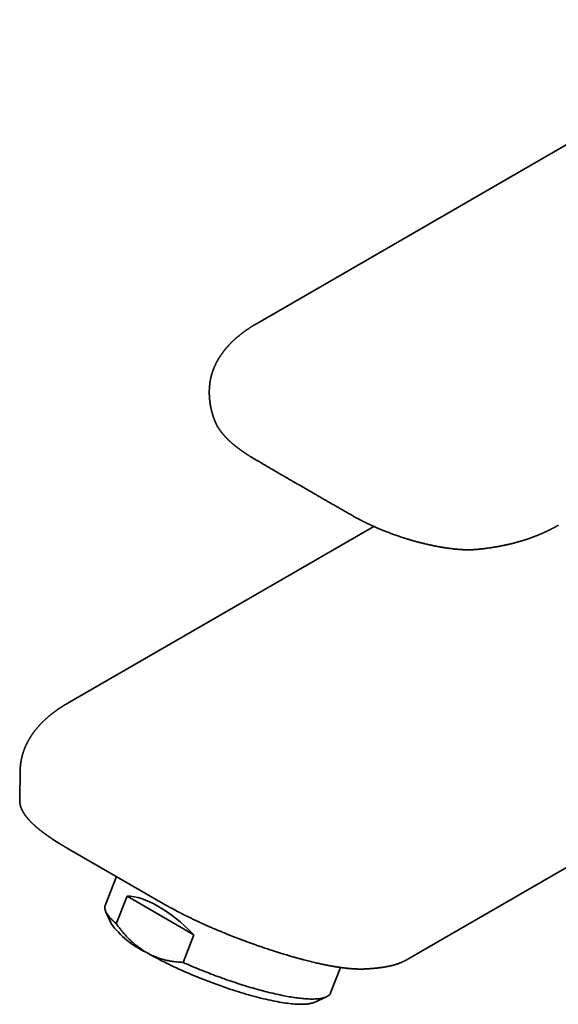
# Model space of a CAD drawing. Header units: millimetres. Extents: x 8 to 580, y 12 to 376.
# Tile 9 of 20: x 435 to 488, y 94 to 192. Entities that reach past the tile are written whole.
import ezdxf

# ---------------------------------------------------------------- set-up
doc = ezdxf.new("R2010")
doc.units = ezdxf.units.MM

msp = doc.modelspace()

# ---------------------------------------------------------------- linework, layer by layer
at = {"color": 7, "linetype": 'Continuous', "lineweight": 35}
for p, q in [((453.34, 155.342), (453.339, 155.319)), ((453.938, 151.934), (453.938, 151.933)), ((457.816, 148.303), (457.841, 148.288)), ((467.501, 142.712), (467.526, 142.697)), ((469.577, 141.664), (439.281, 124.174)), ((474.624, 139.947), (474.642, 139.943)), ((474.642, 139.944), (474.643, 139.944)), ((479.51, 139.372), (479.524, 139.373)), ((434.64, 117.602), (434.589, 114.65)), ((434.64, 117.593), (434.64, 117.602)), ((434.589, 114.65), (434.589, 114.65)), ((472.701, 98.806), (494.551, 111.42)), ((439.224, 109.931), (448.817, 104.393)), ((444.143, 107.091), (443.036, 104.239)), ((444.139, 102.425), (445.2, 105.158)), ((445.2, 105.158), (451.803, 101.346)), ((443.086, 103.663), (443.614, 102.454)), ((451.803, 101.346), (450.742, 98.613)), ((472.699, 98.806), (472.701, 98.807)), ((465.318, 95.594), (466.294, 98.111)), ((463.687, 94.666), (464.893, 95.203))]:
    msp.add_line(p, q, dxfattribs=at)
at = {"color": 7, "linetype": 'Continuous', "lineweight": 35, "flags": 128}
for points in [[(509.987, 191.696), (484.388, 176.919), (457.977, 161.672)], [(444.139, 102.425), (444.045, 102.507), (443.955, 102.588), (443.869, 102.668), (443.786, 102.747), (443.708, 102.825), (443.634, 102.902), (443.563, 102.977), (443.497, 103.052), (443.435, 103.125), (443.377, 103.197), (443.322, 103.268), (443.272, 103.338), (443.227, 103.406), (443.185, 103.473), (443.147, 103.539), (443.114, 103.603), (443.085, 103.666), (443.06, 103.727), (443.039, 103.787), (443.023, 103.846), (443.011, 103.903), (443.003, 103.958), (442.999, 104.012), (442.999, 104.064), (443.004, 104.115), (443.013, 104.165), (443.026, 104.212), (443.036, 104.239)], [(463.687, 94.666), (463.669, 94.658), (463.587, 94.626), (463.499, 94.597), (463.404, 94.571), (463.302, 94.548), (463.194, 94.529), (463.08, 94.512), (462.959, 94.498), (462.832, 94.488), (462.699, 94.48), (462.559, 94.476), (462.414, 94.475), (462.263, 94.476), (462.106, 94.481), (461.943, 94.489), (461.775, 94.501), (461.601, 94.515), (461.422, 94.532), (461.238, 94.553), (461.049, 94.576), (460.855, 94.602), (460.656, 94.632), (460.452, 94.664), (460.244, 94.7), (460.031, 94.738), (459.814, 94.779), (459.593, 94.824), (459.368, 94.871), (459.139, 94.921), (458.907, 94.973), (458.671, 95.029), (458.432, 95.087), (458.189, 95.148), (457.944, 95.212), (457.696, 95.278), (457.445, 95.346), (457.191, 95.418), (456.936, 95.491), (456.678, 95.567), (456.418, 95.646), (456.157, 95.726), (455.893, 95.809), (455.629, 95.895), (455.363, 95.982), (455.096, 96.071), (454.829, 96.163), (454.56, 96.256), (454.291, 96.351), (454.022, 96.448), (453.753, 96.547), (453.483, 96.647), (453.214, 96.749), (452.946, 96.853), (452.678, 96.958), (452.41, 97.065), (452.144, 97.172), (451.879, 97.282), (451.615, 97.392), (451.353, 97.503), (451.092, 97.616), (450.833, 97.729), (450.577, 97.843), (450.322, 97.958), (450.07, 98.074), (449.82, 98.19), (449.574, 98.307), (449.33, 98.425), (449.089, 98.543), (448.852, 98.661), (448.617, 98.779), (448.387, 98.898), (448.16, 99.016), (447.937, 99.135), (447.718, 99.253), (447.504, 99.372), (447.293, 99.49), (447.087, 99.607)], [(465.318, 95.594), (465.31, 95.574), (465.288, 95.53), (465.262, 95.487), (465.232, 95.446), (465.198, 95.407), (465.159, 95.37), (465.116, 95.334), (465.07, 95.3), (465.019, 95.267), (464.963, 95.237), (464.904, 95.208), (464.841, 95.181), (464.774, 95.156), (464.702, 95.132), (464.627, 95.111), (464.548, 95.091), (464.464, 95.073), (464.377, 95.057), (464.286, 95.042), (464.191, 95.03), (464.093, 95.019), (463.99, 95.011), (463.884, 95.004), (463.774, 94.999), (463.661, 94.996), (463.544, 94.995), (463.423, 94.995), (463.299, 94.998), (463.171, 95.002), (463.04, 95.008), (462.906, 95.016), (462.768, 95.026), (462.627, 95.038), (462.483, 95.052), (462.335, 95.067), (462.185, 95.085), (462.031, 95.104), (461.875, 95.125), (461.715, 95.148), (461.553, 95.173), (461.388, 95.199), (461.22, 95.227), (461.05, 95.257), (460.877, 95.289), (460.701, 95.323), (460.523, 95.358), (460.342, 95.395), (460.159, 95.434), (459.974, 95.474), (459.787, 95.516), (459.597, 95.56), (459.406, 95.606), (459.212, 95.653), (459.017, 95.702), (458.82, 95.752), (458.62, 95.804), (458.42, 95.857), (458.217, 95.912), (458.013, 95.969), (457.808, 96.027), (457.601, 96.086), (457.393, 96.147), (457.184, 96.21), (456.974, 96.274), (456.762, 96.339), (456.55, 96.405), (456.337, 96.473), (456.122, 96.542), (455.908, 96.613), (455.692, 96.685), (455.476, 96.757), (455.259, 96.832), (455.042, 96.907), (454.825, 96.983), (454.607, 97.061), (454.39, 97.14), (454.172, 97.219), (453.954, 97.3), (453.736, 97.382), (453.519, 97.465), (453.301, 97.548), (453.084, 97.633), (452.868, 97.718), (452.651, 97.804), (452.436, 97.891), (452.221, 97.979), (452.007, 98.068), (451.794, 98.157), (451.581, 98.247), (451.37, 98.337), (451.16, 98.429), (450.95, 98.52), (450.742, 98.613)]]:
    msp.add_lwpolyline(points, dxfattribs=at)
at = {"color": 7, "linetype": 'Continuous', "lineweight": 35}
msp.add_arc((450.861, 107.753), 8.977, 216.17331, 245.14327, dxfattribs=at)
msp.add_ellipse((451.348, 92.626), major_axis=(-7.551, 12.158), ratio=0.402569, start_param=5.236948, end_param=6.039814, dxfattribs=at)
for points, knots in [([(457.977, 161.672), (457.959, 161.662), (457.926, 161.643), (457.882, 161.616), (457.845, 161.595), (457.816, 161.578), (457.795, 161.565), (457.779, 161.555), (457.763, 161.546), (457.746, 161.536), (457.724, 161.523), (457.695, 161.505), (457.661, 161.484), (457.624, 161.462), (457.589, 161.44), (457.551, 161.416), (457.513, 161.392), (457.474, 161.367), (457.436, 161.343), (457.397, 161.319), (457.357, 161.293), (457.302, 161.257), (457.231, 161.21), (457.144, 161.152), (457.071, 161.102), (457.013, 161.062), (456.973, 161.034), (456.937, 161.008), (456.904, 160.985), (456.87, 160.96), (456.833, 160.934), (456.792, 160.905), (456.751, 160.874), (456.711, 160.845), (456.673, 160.817), (456.632, 160.786), (456.588, 160.753), (456.541, 160.716), (456.495, 160.681), (456.44, 160.639), (456.375, 160.587), (456.299, 160.526), (456.222, 160.462), (456.156, 160.408), (456.102, 160.362), (456.06, 160.326), (456.017, 160.289), (455.975, 160.252), (455.936, 160.217), (455.902, 160.187), (455.873, 160.161), (455.845, 160.135), (455.814, 160.107), (455.78, 160.076), (455.746, 160.044), (455.713, 160.013), (455.682, 159.984), (455.654, 159.958), (455.63, 159.934), (455.607, 159.912), (455.585, 159.891), (455.56, 159.866), (455.532, 159.839), (455.502, 159.808), (455.466, 159.773), (455.426, 159.732), (455.383, 159.688), (455.342, 159.645), (455.305, 159.606), (455.272, 159.571), (455.242, 159.538), (455.212, 159.505), (455.184, 159.474), (455.158, 159.446), (455.133, 159.419), (455.107, 159.389), (455.076, 159.353), (455.042, 159.314), (455.001, 159.266), (454.956, 159.213), (454.91, 159.157), (454.875, 159.115), (454.848, 159.082), (454.827, 159.055), (454.801, 159.023), (454.772, 158.985), (454.738, 158.942), (454.715, 158.911), (454.703, 158.895)], [0, 0, 0, 0, 0.013098, 0.024221, 0.033366, 0.040534, 0.045724, 0.049187, 0.052885, 0.05714, 0.061954, 0.0698, 0.078786, 0.088428, 0.097474, 0.105859, 0.117113, 0.126917, 0.136458, 0.146485, 0.156998, 0.167801, 0.189892, 0.21283, 0.237028, 0.24872, 0.259581, 0.269449, 0.278323, 0.287069, 0.297439, 0.308937, 0.320628, 0.331762, 0.342339, 0.352958, 0.366187, 0.3801, 0.393413, 0.40571, 0.4274, 0.450296, 0.472981, 0.496569, 0.509343, 0.522327, 0.535433, 0.548661, 0.561394, 0.572135, 0.581053, 0.589058, 0.598891, 0.610306, 0.621408, 0.632275, 0.642359, 0.651602, 0.659656, 0.666764, 0.673749, 0.681982, 0.691486, 0.70196, 0.712644, 0.727616, 0.742907, 0.757615, 0.771099, 0.781784, 0.792582, 0.803571, 0.814088, 0.823304, 0.831299, 0.841306, 0.85273, 0.865597, 0.879925, 0.899225, 0.916998, 0.933504, 0.940265, 0.948728, 0.958933, 0.970879, 0.984568, 1, 1, 1, 1]), ([(454.703, 158.895), (454.693, 158.882), (454.675, 158.858), (454.65, 158.825), (454.628, 158.795), (454.607, 158.766), (454.587, 158.738), (454.557, 158.696), (454.518, 158.641), (454.479, 158.584), (454.449, 158.54), (454.427, 158.507), (454.406, 158.475), (454.383, 158.44), (454.36, 158.404), (454.337, 158.368), (454.318, 158.338), (454.303, 158.314), (454.291, 158.295), (454.28, 158.277), (454.269, 158.259), (454.257, 158.239), (454.244, 158.218), (454.23, 158.193), (454.213, 158.166), (454.194, 158.133), (454.173, 158.096), (454.151, 158.058), (454.13, 158.021), (454.112, 157.987), (454.095, 157.957), (454.081, 157.93), (454.061, 157.893), (454.033, 157.841), (453.997, 157.771), (453.96, 157.696), (453.924, 157.621), (453.893, 157.553), (453.867, 157.498), (453.847, 157.453), (453.83, 157.413), (453.812, 157.37), (453.793, 157.325), (453.775, 157.282), (453.759, 157.242), (453.745, 157.205), (453.732, 157.171), (453.72, 157.142), (453.71, 157.113), (453.699, 157.085), (453.687, 157.053), (453.675, 157.018), (453.662, 156.982), (453.65, 156.945), (453.638, 156.91), (453.626, 156.875), (453.615, 156.842), (453.603, 156.803), (453.589, 156.757), (453.573, 156.703), (453.557, 156.648), (453.541, 156.592), (453.528, 156.544), (453.518, 156.504), (453.509, 156.47), (453.501, 156.438), (453.493, 156.406), (453.485, 156.373), (453.477, 156.338), (453.469, 156.301), (453.461, 156.264), (453.454, 156.229), (453.447, 156.195), (453.439, 156.159), (453.432, 156.123), (453.424, 156.077), (453.415, 156.023), (453.404, 155.959), (453.393, 155.89), (453.384, 155.822), (453.375, 155.756), (453.367, 155.69), (453.361, 155.631), (453.356, 155.58), (453.353, 155.54), (453.35, 155.501), (453.346, 155.459), (453.344, 155.424), (453.342, 155.392), (453.341, 155.365), (453.339, 155.341), (453.339, 155.325), (453.338, 155.319)], [0, 0, 0, 0, 0.011722, 0.021978, 0.030772, 0.03913, 0.047789, 0.056719, 0.077251, 0.097736, 0.107898, 0.117379, 0.126716, 0.137065, 0.148329, 0.158956, 0.168515, 0.175007, 0.180392, 0.185315, 0.190708, 0.196578, 0.202808, 0.209666, 0.217794, 0.227256, 0.238287, 0.250088, 0.260755, 0.270353, 0.279022, 0.28679, 0.293964, 0.311319, 0.331179, 0.354267, 0.374951, 0.39492, 0.412159, 0.421763, 0.43277, 0.445465, 0.458193, 0.470314, 0.481496, 0.491781, 0.500804, 0.509611, 0.516612, 0.524283, 0.533162, 0.543136, 0.553109, 0.562795, 0.573232, 0.582361, 0.591302, 0.600514, 0.614191, 0.628908, 0.644415, 0.659711, 0.673979, 0.683486, 0.692462, 0.701085, 0.709716, 0.718332, 0.727528, 0.73799, 0.748089, 0.757444, 0.766217, 0.775757, 0.786087, 0.795555, 0.811937, 0.828988, 0.847385, 0.866628, 0.883524, 0.900031, 0.91917, 0.930091, 0.940607, 0.950794, 0.960891, 0.971919, 0.979573, 0.98715, 0.994634, 1, 1, 1, 1]), ([(453.335, 155.259), (453.335, 155.253), (453.334, 155.24), (453.333, 155.22), (453.332, 155.195), (453.331, 155.169), (453.33, 155.143), (453.33, 155.118), (453.329, 155.092), (453.328, 155.064), (453.328, 155.036), (453.327, 155.009), (453.327, 154.984), (453.327, 154.961), (453.327, 154.939), (453.327, 154.917), (453.326, 154.889), (453.327, 154.857), (453.327, 154.824), (453.327, 154.795), (453.328, 154.77), (453.328, 154.748), (453.329, 154.725), (453.329, 154.7), (453.33, 154.67), (453.331, 154.64), (453.332, 154.612), (453.333, 154.589), (453.334, 154.567), (453.335, 154.541), (453.337, 154.507), (453.339, 154.464), (453.342, 154.42), (453.345, 154.382), (453.347, 154.351), (453.349, 154.328), (453.35, 154.306), (453.352, 154.285), (453.354, 154.261), (453.357, 154.232), (453.36, 154.201), (453.363, 154.171), (453.365, 154.144), (453.368, 154.121), (453.37, 154.1), (453.372, 154.079), (453.375, 154.055), (453.378, 154.026), (453.382, 153.995), (453.386, 153.967), (453.389, 153.943), (453.392, 153.921), (453.395, 153.895), (453.399, 153.865), (453.404, 153.832), (453.409, 153.8), (453.413, 153.77), (453.417, 153.745), (453.421, 153.718), (453.426, 153.688), (453.432, 153.656), (453.437, 153.627), (453.442, 153.599), (453.447, 153.572), (453.452, 153.54), (453.459, 153.505), (453.466, 153.467), (453.474, 153.429), (453.481, 153.393), (453.488, 153.36), (453.494, 153.332), (453.501, 153.299), (453.511, 153.255), (453.522, 153.206), (453.534, 153.156), (453.546, 153.106), (453.559, 153.057), (453.571, 153.01), (453.58, 152.974), (453.589, 152.942), (453.598, 152.908), (453.608, 152.872), (453.619, 152.835), (453.628, 152.802), (453.637, 152.773), (453.644, 152.75), (453.649, 152.732), (453.654, 152.715), (453.66, 152.695), (453.667, 152.673), (453.675, 152.649), (453.681, 152.627), (453.687, 152.609), (453.692, 152.594), (453.698, 152.577), (453.704, 152.557), (453.712, 152.533), (453.72, 152.509), (453.727, 152.487), (453.734, 152.467), (453.741, 152.448), (453.748, 152.427), (453.756, 152.404), (453.766, 152.376), (453.777, 152.344), (453.789, 152.313), (453.8, 152.282), (453.811, 152.253), (453.821, 152.226), (453.827, 152.209), (453.829, 152.204)], [0, 0, 0, 0, 0.005875, 0.012748, 0.019915, 0.029567, 0.03785, 0.045185, 0.05384, 0.062929, 0.072121, 0.080751, 0.088816, 0.096237, 0.102983, 0.109638, 0.117993, 0.129671, 0.140722, 0.149832, 0.157351, 0.164347, 0.171127, 0.179585, 0.189176, 0.199719, 0.208699, 0.215934, 0.222286, 0.229541, 0.241065, 0.25511, 0.270522, 0.283658, 0.292219, 0.299726, 0.306623, 0.31291, 0.319838, 0.329308, 0.34061, 0.35051, 0.35897, 0.366327, 0.373319, 0.379259, 0.386886, 0.396494, 0.407387, 0.416586, 0.423751, 0.430383, 0.437982, 0.448696, 0.459617, 0.470534, 0.480153, 0.487957, 0.49583, 0.505782, 0.517233, 0.527065, 0.534816, 0.543782, 0.553966, 0.565881, 0.578205, 0.591245, 0.603129, 0.613791, 0.623087, 0.631006, 0.646429, 0.666006, 0.680014, 0.696074, 0.714786, 0.729307, 0.741928, 0.750717, 0.761908, 0.775141, 0.787416, 0.798521, 0.808066, 0.816606, 0.821286, 0.82665, 0.83322, 0.840998, 0.849567, 0.856891, 0.8629, 0.867681, 0.87283, 0.879989, 0.888438, 0.897335, 0.904813, 0.910807, 0.916993, 0.923714, 0.931265, 0.940914, 0.95188, 0.964175, 0.972579, 0.982734, 0.994673, 1, 1, 1, 1]), ([(453.339, 155.342), (453.339, 155.329), (453.337, 155.301), (453.336, 155.272), (453.335, 155.256)], [0, 0, 0, 0, 0.451734, 1, 1, 1, 1]), ([(453.829, 152.204), (453.83, 152.202), (453.835, 152.189), (453.844, 152.165), (453.855, 152.136), (453.865, 152.112), (453.872, 152.093), (453.879, 152.077), (453.885, 152.062), (453.89, 152.048), (453.896, 152.033), (453.904, 152.014), (453.914, 151.99), (453.925, 151.965), (453.932, 151.946), (453.937, 151.937), (453.938, 151.934)], [0, 0, 0, 0, 0.014894, 0.148951, 0.259042, 0.345181, 0.413418, 0.468726, 0.522142, 0.57374, 0.627971, 0.687479, 0.791546, 0.889858, 0.968674, 1, 1, 1, 1]), ([(453.938, 151.933), (453.939, 151.932), (453.942, 151.924), (453.948, 151.909), (453.957, 151.888), (453.967, 151.867), (453.976, 151.846), (453.986, 151.825), (453.994, 151.808), (454.001, 151.792), (454.011, 151.773), (454.023, 151.748), (454.038, 151.718), (454.053, 151.688), (454.068, 151.66), (454.082, 151.633), (454.097, 151.606), (454.111, 151.58), (454.125, 151.555), (454.138, 151.531), (454.152, 151.508), (454.164, 151.487), (454.176, 151.466), (454.19, 151.444), (454.204, 151.421), (454.218, 151.398), (454.232, 151.375), (454.247, 151.352), (454.26, 151.331), (454.273, 151.312), (454.282, 151.297), (454.292, 151.284), (454.302, 151.269), (454.314, 151.25), (454.328, 151.229), (454.343, 151.207), (454.358, 151.187), (454.369, 151.17), (454.38, 151.155), (454.39, 151.142), (454.402, 151.125), (454.416, 151.105), (454.433, 151.082), (454.452, 151.057), (454.464, 151.04), (454.47, 151.032)], [0, 0, 0, 0, 0.0027965, 0.0255905, 0.0476058, 0.069747, 0.0942649, 0.1169075, 0.1354883, 0.1509004, 0.1679288, 0.1984975, 0.2326942, 0.265162, 0.2956621, 0.325236, 0.3541616, 0.3848125, 0.4103826, 0.4375409, 0.4631186, 0.4863897, 0.5078507, 0.5321521, 0.5604367, 0.5853942, 0.6109823, 0.6363716, 0.6613285, 0.6826259, 0.6992362, 0.7118914, 0.7289489, 0.7499835, 0.7749641, 0.8003439, 0.8236697, 0.8449429, 0.8581375, 0.8732645, 0.8922735, 0.9151624, 0.9419284, 0.9725687, 1, 1, 1, 1]), ([(454.47, 151.032), (454.474, 151.028), (454.483, 151.015), (454.499, 150.994), (454.517, 150.971), (454.532, 150.952), (454.545, 150.936), (454.557, 150.92), (454.57, 150.904), (454.587, 150.883), (454.61, 150.855), (454.639, 150.82), (454.667, 150.785), (454.694, 150.754), (454.718, 150.726), (454.74, 150.701), (454.761, 150.677), (454.78, 150.656), (454.799, 150.635), (454.817, 150.614), (454.838, 150.591), (454.859, 150.568), (454.883, 150.542), (454.907, 150.516), (454.928, 150.494), (454.946, 150.475), (454.96, 150.46), (454.974, 150.446), (454.991, 150.428), (455.012, 150.406), (455.038, 150.379), (455.066, 150.351), (455.095, 150.322), (455.126, 150.292), (455.158, 150.26), (455.191, 150.227), (455.226, 150.194), (455.26, 150.162), (455.293, 150.131), (455.322, 150.103), (455.348, 150.079), (455.372, 150.057), (455.398, 150.034), (455.426, 150.008), (455.461, 149.977), (455.502, 149.94), (455.547, 149.901), (455.592, 149.861), (455.637, 149.823), (455.679, 149.787), (455.718, 149.755), (455.751, 149.727), (455.78, 149.703), (455.81, 149.679), (455.843, 149.651), (455.88, 149.621), (455.919, 149.59), (455.959, 149.558), (456.002, 149.524), (456.049, 149.487), (456.099, 149.448), (456.145, 149.413), (456.186, 149.382), (456.224, 149.354), (456.263, 149.324), (456.306, 149.292), (456.355, 149.256), (456.407, 149.218), (456.461, 149.179), (456.517, 149.139), (456.568, 149.103), (456.615, 149.07), (456.657, 149.041), (456.698, 149.012), (456.738, 148.985), (456.774, 148.96), (456.805, 148.939), (456.829, 148.922), (456.849, 148.909), (456.866, 148.897), (456.884, 148.885), (456.905, 148.871), (456.929, 148.856), (456.956, 148.837), (456.99, 148.815), (457.03, 148.789), (457.077, 148.758), (457.13, 148.724), (457.191, 148.685), (457.258, 148.642), (457.333, 148.595), (457.414, 148.544), (457.504, 148.489), (457.601, 148.431), (457.705, 148.368), (457.778, 148.325), (457.816, 148.303)], [0, 0, 0, 0, 0.004434, 0.013585, 0.021371, 0.027791, 0.033219, 0.038612, 0.044017, 0.049435, 0.060964, 0.073285, 0.086468, 0.096695, 0.106267, 0.115174, 0.123419, 0.131005, 0.137953, 0.145735, 0.153058, 0.161453, 0.170919, 0.180287, 0.188303, 0.194861, 0.200116, 0.204599, 0.209775, 0.21852, 0.228236, 0.238265, 0.248607, 0.259247, 0.270722, 0.282362, 0.294168, 0.306133, 0.317428, 0.327466, 0.335779, 0.3432, 0.351387, 0.360676, 0.371067, 0.385548, 0.399968, 0.414169, 0.428153, 0.441553, 0.453406, 0.463661, 0.471387, 0.480209, 0.49021, 0.501389, 0.513154, 0.52468, 0.535962, 0.551076, 0.565517, 0.578536, 0.590069, 0.599696, 0.610472, 0.622513, 0.635818, 0.650313, 0.665127, 0.680006, 0.694949, 0.705857, 0.7168, 0.727777, 0.738419, 0.747707, 0.755582, 0.762045, 0.76673, 0.77069, 0.775254, 0.780504, 0.786442, 0.793066, 0.801573, 0.811634, 0.823292, 0.836548, 0.8514, 0.867849, 0.885892, 0.905531, 0.926762, 0.949585, 0.973998, 1, 1, 1, 1]), ([(457.841, 148.288), (458.372, 147.979), (459.443, 147.354), (461.049, 146.42), (462.126, 145.797), (462.66, 145.489)], [0, 0, 0, 0, 0.331315, 0.668651, 1, 1, 1, 1]), ([(462.66, 145.489), (463.193, 145.181), (464.269, 144.561), (465.883, 143.636), (466.965, 143.018), (467.501, 142.712)], [0, 0, 0, 0, 0.33135, 0.668686, 1, 1, 1, 1]), ([(467.526, 142.697), (467.569, 142.673), (467.653, 142.625), (467.778, 142.556), (467.897, 142.491), (468.009, 142.43), (468.116, 142.374), (468.215, 142.322), (468.305, 142.275), (468.388, 142.232), (468.464, 142.193), (468.535, 142.158), (468.602, 142.124), (468.664, 142.093), (468.721, 142.065), (468.769, 142.041), (468.809, 142.022), (468.838, 142.008), (468.858, 141.998), (468.87, 141.992), (468.878, 141.988), (468.885, 141.985), (468.891, 141.982), (468.899, 141.978), (468.915, 141.97), (468.941, 141.958), (468.976, 141.941), (469.015, 141.923), (469.057, 141.903), (469.103, 141.881), (469.153, 141.858), (469.213, 141.829), (469.286, 141.796), (469.372, 141.756), (469.465, 141.714), (469.57, 141.666), (469.688, 141.614), (469.82, 141.556), (469.96, 141.495), (470.11, 141.432), (470.267, 141.366), (470.433, 141.297), (470.607, 141.227), (470.791, 141.154), (470.976, 141.082), (471.163, 141.011), (471.351, 140.941), (471.547, 140.87), (471.751, 140.797), (471.963, 140.723), (472.183, 140.648), (472.4, 140.576), (472.544, 140.53), (472.611, 140.508)], [0, 0, 0, 0, 0.029654, 0.05774, 0.084256, 0.109205, 0.132585, 0.154397, 0.173528, 0.191265, 0.207611, 0.222565, 0.236128, 0.249851, 0.261779, 0.271911, 0.280248, 0.28679, 0.289967, 0.292443, 0.294218, 0.295293, 0.296317, 0.297975, 0.300286, 0.306485, 0.31381, 0.321834, 0.330557, 0.339978, 0.350098, 0.360916, 0.376932, 0.394268, 0.412924, 0.4329, 0.457256, 0.483172, 0.510639, 0.539657, 0.570225, 0.601756, 0.634782, 0.669303, 0.705318, 0.738737, 0.773348, 0.809151, 0.846146, 0.88433, 0.923703, 0.964262, 1, 1, 1, 1]), ([(479.51, 139.372), (479.557, 139.376), (479.651, 139.383), (479.79, 139.395), (479.923, 139.408), (480.047, 139.42), (480.155, 139.431), (480.249, 139.441), (480.331, 139.45), (480.411, 139.459), (480.492, 139.469), (480.575, 139.479), (480.7, 139.495), (480.87, 139.517), (481.064, 139.544), (481.245, 139.572), (481.376, 139.592), (481.476, 139.608), (481.541, 139.619), (481.604, 139.63), (481.66, 139.639), (481.71, 139.648), (481.753, 139.656), (481.788, 139.662), (481.815, 139.667), (481.833, 139.67), (481.844, 139.672), (481.854, 139.674), (481.865, 139.676), (481.882, 139.679), (481.908, 139.684), (481.945, 139.69), (481.991, 139.699), (482.043, 139.709), (482.15, 139.73), (482.27, 139.753), (482.4, 139.78), (482.49, 139.799), (482.578, 139.818), (482.676, 139.839), (482.786, 139.864), (482.909, 139.892), (483.039, 139.923), (483.175, 139.956), (483.294, 139.986), (483.396, 140.012), (483.474, 140.032), (483.546, 140.051), (483.609, 140.068), (483.664, 140.083), (483.71, 140.096), (483.744, 140.105), (483.767, 140.111), (483.783, 140.116), (483.799, 140.12), (483.822, 140.127), (483.853, 140.136), (483.891, 140.146), (483.932, 140.158), (483.975, 140.171), (484.041, 140.19), (484.133, 140.217), (484.25, 140.252), (484.363, 140.287), (484.468, 140.32), (484.566, 140.352), (484.666, 140.384), (484.766, 140.418), (484.851, 140.446), (484.916, 140.469), (484.959, 140.484), (484.996, 140.497), (485.023, 140.506), (485.042, 140.513), (485.055, 140.517), (485.065, 140.521), (485.077, 140.525), (485.093, 140.531), (485.116, 140.539), (485.147, 140.55), (485.182, 140.563), (485.221, 140.577), (485.259, 140.591), (485.31, 140.61), (485.373, 140.634), (485.437, 140.658), (485.485, 140.676), (485.519, 140.689), (485.549, 140.7), (485.576, 140.711), (485.605, 140.722), (485.643, 140.737), (485.692, 140.757), (485.751, 140.78), (485.811, 140.804), (485.871, 140.829), (485.929, 140.853), (485.985, 140.876), (486.042, 140.9), (486.104, 140.926), (486.172, 140.955), (486.244, 140.986), (486.31, 141.015), (486.366, 141.04), (486.412, 141.061), (486.454, 141.08), (486.49, 141.096), (486.524, 141.112), (486.558, 141.127), (486.591, 141.143), (486.624, 141.158), (486.654, 141.172), (486.685, 141.187), (486.719, 141.203), (486.753, 141.219), (486.789, 141.236), (486.822, 141.252), (486.85, 141.266), (486.873, 141.277), (486.89, 141.285), (486.905, 141.293), (486.919, 141.3), (486.935, 141.307), (486.955, 141.317), (486.978, 141.329), (487.006, 141.343), (487.039, 141.359), (487.073, 141.376), (487.109, 141.394), (487.145, 141.413), (487.18, 141.431), (487.212, 141.447), (487.237, 141.46), (487.257, 141.471), (487.276, 141.481), (487.297, 141.492), (487.324, 141.506), (487.358, 141.524), (487.397, 141.545), (487.438, 141.567), (487.478, 141.588), (487.515, 141.608), (487.541, 141.623), (487.559, 141.633), (487.574, 141.641), (487.593, 141.651), (487.617, 141.665), (487.647, 141.681), (487.682, 141.701), (487.723, 141.724), (487.768, 141.75), (487.801, 141.769), (487.818, 141.778)], [0, 0, 0, 0, 0.015242, 0.030998, 0.045666, 0.059247, 0.07174, 0.081321, 0.090165, 0.098904, 0.107854, 0.117015, 0.126387, 0.149311, 0.173409, 0.191302, 0.209792, 0.217219, 0.224739, 0.231896, 0.238267, 0.243852, 0.24865, 0.252662, 0.255888, 0.257513, 0.258827, 0.25983, 0.260803, 0.262429, 0.265484, 0.269643, 0.274908, 0.281115, 0.287386, 0.311381, 0.321762, 0.33194, 0.341926, 0.352192, 0.365555, 0.379716, 0.394674, 0.410432, 0.42699, 0.436439, 0.445888, 0.454358, 0.461744, 0.468318, 0.473702, 0.477894, 0.480293, 0.481997, 0.483514, 0.48614, 0.48994, 0.494626, 0.499547, 0.504636, 0.509892, 0.523082, 0.53722, 0.551983, 0.563549, 0.575368, 0.587441, 0.599768, 0.612263, 0.618442, 0.623789, 0.628304, 0.631986, 0.633875, 0.635434, 0.636664, 0.637857, 0.639781, 0.642665, 0.646417, 0.651036, 0.655946, 0.660677, 0.665228, 0.675244, 0.684258, 0.689057, 0.693334, 0.697087, 0.700318, 0.703722, 0.707905, 0.714929, 0.722418, 0.730076, 0.737892, 0.745435, 0.752501, 0.759101, 0.767754, 0.776301, 0.785665, 0.795772, 0.801809, 0.808002, 0.813617, 0.818361, 0.82243, 0.8269, 0.831933, 0.835703, 0.839694, 0.843904, 0.848333, 0.852982, 0.85785, 0.862483, 0.866361, 0.869344, 0.871643, 0.873363, 0.875234, 0.877395, 0.879847, 0.88311, 0.886868, 0.891288, 0.896373, 0.90092, 0.905893, 0.911114, 0.915521, 0.918936, 0.921402, 0.923922, 0.926774, 0.929957, 0.935207, 0.940704, 0.946445, 0.952345, 0.957483, 0.961609, 0.963378, 0.965223, 0.967853, 0.971289, 0.97553, 0.98048, 0.986208, 0.992714, 1, 1, 1, 1]), ([(472.611, 140.508), (472.659, 140.493), (472.755, 140.462), (472.896, 140.418), (473.033, 140.377), (473.16, 140.339), (473.277, 140.304), (473.384, 140.273), (473.481, 140.245), (473.569, 140.221), (473.644, 140.2), (473.713, 140.181), (473.779, 140.163), (473.851, 140.143), (473.929, 140.122), (474.014, 140.1), (474.112, 140.074), (474.223, 140.046), (474.349, 140.014), (474.483, 139.981), (474.576, 139.959), (474.624, 139.947)], [0, 0, 0, 0, 0.072256, 0.145645, 0.214172, 0.277842, 0.336649, 0.389669, 0.437994, 0.481627, 0.52057, 0.550725, 0.583194, 0.618824, 0.657617, 0.699572, 0.74469, 0.801924, 0.863553, 0.929578, 1, 1, 1, 1]), ([(474.642, 139.943), (474.709, 139.928), (474.839, 139.897), (475.031, 139.854), (475.215, 139.814), (475.39, 139.777), (475.557, 139.743), (475.713, 139.713), (475.857, 139.685), (475.991, 139.661), (476.117, 139.638), (476.236, 139.618), (476.351, 139.599), (476.462, 139.58), (476.569, 139.564), (476.666, 139.549), (476.752, 139.536), (476.827, 139.525), (476.889, 139.516), (476.941, 139.509), (476.985, 139.503), (477.022, 139.498), (477.052, 139.494), (477.076, 139.491), (477.093, 139.489), (477.108, 139.487), (477.122, 139.485), (477.141, 139.483), (477.169, 139.479), (477.209, 139.474), (477.259, 139.468), (477.32, 139.461), (477.387, 139.453), (477.458, 139.445), (477.554, 139.434), (477.675, 139.422), (477.82, 139.408), (477.963, 139.396), (478.103, 139.386), (478.239, 139.376), (478.345, 139.37), (478.423, 139.366), (478.475, 139.364), (478.527, 139.362), (478.576, 139.36), (478.623, 139.358), (478.665, 139.357), (478.699, 139.356), (478.724, 139.356), (478.742, 139.355), (478.758, 139.355), (478.778, 139.355), (478.805, 139.354), (478.838, 139.354), (478.877, 139.353), (478.92, 139.353), (478.965, 139.353), (479.021, 139.353), (479.083, 139.354), (479.152, 139.355), (479.213, 139.357), (479.271, 139.359), (479.331, 139.361), (479.397, 139.364), (479.463, 139.368), (479.505, 139.372), (479.524, 139.373)], [0, 0, 0, 0, 0.039891, 0.078096, 0.11461, 0.149429, 0.182553, 0.21398, 0.242054, 0.268618, 0.29367, 0.31721, 0.339237, 0.362429, 0.383663, 0.402938, 0.420251, 0.435601, 0.447459, 0.457802, 0.466628, 0.473994, 0.480279, 0.484509, 0.488115, 0.491096, 0.493496, 0.496602, 0.502453, 0.510424, 0.520515, 0.532729, 0.54685, 0.561252, 0.575601, 0.605332, 0.634842, 0.664135, 0.693209, 0.721478, 0.748536, 0.759738, 0.770718, 0.781477, 0.792014, 0.802291, 0.811311, 0.818629, 0.824244, 0.827174, 0.830169, 0.834518, 0.840233, 0.847315, 0.855605, 0.865223, 0.87534, 0.885025, 0.901523, 0.916581, 0.930192, 0.942582, 0.954864, 0.971012, 0.986917, 1, 1, 1, 1]), ([(439.281, 124.174), (439.251, 124.157), (439.194, 124.124), (439.113, 124.076), (439.038, 124.031), (438.97, 123.99), (438.909, 123.952), (438.856, 123.919), (438.808, 123.889), (438.773, 123.866), (438.747, 123.85), (438.729, 123.838), (438.713, 123.828), (438.698, 123.818), (438.682, 123.808), (438.664, 123.796), (438.642, 123.782), (438.617, 123.765), (438.588, 123.746), (438.558, 123.727), (438.528, 123.706), (438.499, 123.687), (438.463, 123.663), (438.421, 123.635), (438.375, 123.603), (438.333, 123.574), (438.299, 123.55), (438.274, 123.532), (438.255, 123.519), (438.237, 123.506), (438.221, 123.495), (438.202, 123.481), (438.177, 123.463), (438.145, 123.44), (438.108, 123.414), (438.063, 123.381), (438.013, 123.344), (437.966, 123.308), (437.929, 123.28), (437.902, 123.26), (437.88, 123.243), (437.86, 123.227), (437.837, 123.209), (437.806, 123.186), (437.769, 123.157), (437.727, 123.123), (437.68, 123.086), (437.63, 123.045), (437.579, 123.003), (437.529, 122.962), (437.476, 122.917), (437.418, 122.869), (437.356, 122.815), (437.296, 122.762), (437.235, 122.708), (437.172, 122.652), (437.12, 122.603), (437.078, 122.564), (437.048, 122.536), (437.018, 122.508), (436.99, 122.481), (436.964, 122.456), (436.941, 122.434), (436.921, 122.414), (436.899, 122.393), (436.872, 122.366), (436.839, 122.333), (436.8, 122.294), (436.76, 122.254), (436.721, 122.213), (436.679, 122.17), (436.635, 122.123), (436.588, 122.073), (436.543, 122.024), (436.503, 121.98), (436.466, 121.939), (436.43, 121.898), (436.394, 121.856), (436.358, 121.815), (436.326, 121.777), (436.296, 121.741), (436.267, 121.707), (436.237, 121.671), (436.21, 121.637), (436.186, 121.607), (436.165, 121.582), (436.145, 121.556), (436.124, 121.529), (436.101, 121.5), (436.077, 121.469), (436.049, 121.432), (436.019, 121.393), (435.99, 121.354), (435.965, 121.32), (435.943, 121.29), (435.925, 121.264), (435.909, 121.242), (435.896, 121.224), (435.884, 121.207), (435.872, 121.19), (435.858, 121.171), (435.842, 121.148), (435.824, 121.122), (435.804, 121.093), (435.784, 121.063), (435.764, 121.032), (435.743, 121.001), (435.723, 120.97), (435.702, 120.939), (435.683, 120.908), (435.661, 120.874), (435.637, 120.835), (435.61, 120.793), (435.584, 120.751), (435.56, 120.71), (435.538, 120.672), (435.518, 120.639), (435.5, 120.607), (435.481, 120.574), (435.461, 120.539), (435.44, 120.5), (435.416, 120.457), (435.391, 120.411), (435.369, 120.369), (435.351, 120.334), (435.338, 120.308), (435.326, 120.286), (435.316, 120.266), (435.307, 120.247), (435.297, 120.228), (435.287, 120.208), (435.275, 120.182), (435.259, 120.149), (435.239, 120.108), (435.218, 120.064), (435.198, 120.02), (435.18, 119.98), (435.165, 119.946), (435.151, 119.913), (435.137, 119.88), (435.121, 119.844), (435.106, 119.806), (435.09, 119.769), (435.073, 119.726), (435.053, 119.675), (435.031, 119.617), (435.01, 119.561), (434.991, 119.507), (434.972, 119.453), (434.957, 119.409), (434.945, 119.374), (434.937, 119.349), (434.928, 119.322), (434.919, 119.294), (434.91, 119.265), (434.901, 119.235), (434.893, 119.208), (434.886, 119.184), (434.88, 119.164), (434.874, 119.143), (434.867, 119.121), (434.86, 119.096), (434.853, 119.07), (434.844, 119.037), (434.834, 119), (434.823, 118.957), (434.812, 118.914), (434.802, 118.872), (434.792, 118.83), (434.782, 118.785), (434.772, 118.739), (434.761, 118.69), (434.753, 118.647), (434.745, 118.609), (434.739, 118.578), (434.734, 118.551), (434.73, 118.526), (434.725, 118.499), (434.72, 118.468), (434.714, 118.432), (434.709, 118.399), (434.705, 118.372), (434.701, 118.351), (434.699, 118.333), (434.697, 118.319), (434.694, 118.302), (434.692, 118.281), (434.688, 118.253), (434.684, 118.221), (434.68, 118.189), (434.676, 118.156), (434.672, 118.121), (434.668, 118.082), (434.665, 118.047), (434.662, 118.014), (434.659, 117.986), (434.657, 117.956), (434.655, 117.925), (434.652, 117.894), (434.651, 117.867), (434.649, 117.842), (434.648, 117.817), (434.646, 117.791), (434.645, 117.764), (434.644, 117.738), (434.643, 117.712), (434.642, 117.684), (434.641, 117.647), (434.64, 117.616), (434.64, 117.596), (434.64, 117.593)], [0, 0, 0, 0, 0.010527, 0.020333, 0.029407, 0.037677, 0.045129, 0.051763, 0.057586, 0.06273, 0.065078, 0.067267, 0.069296, 0.071166, 0.072937, 0.075184, 0.078047, 0.081213, 0.084897, 0.08886, 0.0927, 0.096411, 0.099992, 0.10647, 0.112477, 0.117998, 0.122907, 0.125664, 0.128165, 0.130413, 0.132405, 0.134544, 0.138005, 0.14234, 0.147469, 0.152622, 0.160377, 0.167714, 0.172, 0.175613, 0.178554, 0.181061, 0.183943, 0.188387, 0.193591, 0.199497, 0.206234, 0.213341, 0.220816, 0.228151, 0.2348, 0.244137, 0.253266, 0.262265, 0.27127, 0.280771, 0.29074, 0.295497, 0.300211, 0.304881, 0.309452, 0.313574, 0.317125, 0.320228, 0.323542, 0.327291, 0.333382, 0.339809, 0.346336, 0.352886, 0.359318, 0.367313, 0.375419, 0.383268, 0.390487, 0.396286, 0.402682, 0.409536, 0.415954, 0.421873, 0.427285, 0.432325, 0.437803, 0.444045, 0.4478, 0.451637, 0.455557, 0.45956, 0.463871, 0.468704, 0.473835, 0.480434, 0.486288, 0.491395, 0.495792, 0.499807, 0.502749, 0.505503, 0.508068, 0.510448, 0.513046, 0.516467, 0.520467, 0.524726, 0.529148, 0.533723, 0.53812, 0.542888, 0.547305, 0.551752, 0.55632, 0.562235, 0.568616, 0.574809, 0.580677, 0.586029, 0.590835, 0.5951, 0.599679, 0.604627, 0.610147, 0.616262, 0.622858, 0.629688, 0.633956, 0.637611, 0.640656, 0.643316, 0.645993, 0.648694, 0.651419, 0.654228, 0.659465, 0.665255, 0.671393, 0.677769, 0.683368, 0.687997, 0.692014, 0.696722, 0.701756, 0.706942, 0.712171, 0.716992, 0.724678, 0.732846, 0.740508, 0.747619, 0.754837, 0.762396, 0.765538, 0.768889, 0.772451, 0.776218, 0.780176, 0.784302, 0.78804, 0.791159, 0.793766, 0.796317, 0.799272, 0.802632, 0.806341, 0.809928, 0.815756, 0.821161, 0.826984, 0.832745, 0.838005, 0.843674, 0.850235, 0.856306, 0.862961, 0.867311, 0.871451, 0.87504, 0.878078, 0.881306, 0.885452, 0.890424, 0.895385, 0.898395, 0.901175, 0.903515, 0.905412, 0.906983, 0.90999, 0.913703, 0.918075, 0.922373, 0.926338, 0.931103, 0.936061, 0.941301, 0.945095, 0.948633, 0.952426, 0.95669, 0.960895, 0.96431, 0.967313, 0.970622, 0.97414, 0.977587, 0.98095, 0.984242, 0.987879, 0.99207, 0.998676, 1, 1, 1, 1]), ([(434.589, 114.65), (434.589, 114.65), (434.589, 114.642), (434.589, 114.625), (434.589, 114.599), (434.589, 114.574), (434.59, 114.551), (434.591, 114.531), (434.592, 114.512), (434.593, 114.493), (434.595, 114.472), (434.596, 114.451), (434.599, 114.427), (434.601, 114.4), (434.605, 114.372), (434.609, 114.341), (434.615, 114.307), (434.621, 114.27), (434.628, 114.233), (434.636, 114.194), (434.645, 114.157), (434.652, 114.126), (434.659, 114.102), (434.665, 114.079), (434.671, 114.057), (434.678, 114.035), (434.687, 114.003), (434.7, 113.963), (434.717, 113.915), (434.734, 113.87), (434.751, 113.826), (434.77, 113.78), (434.79, 113.734), (434.81, 113.689), (434.831, 113.646), (434.852, 113.603), (434.875, 113.558), (434.895, 113.521), (434.911, 113.493), (434.921, 113.474), (434.931, 113.457), (434.941, 113.441), (434.949, 113.426), (434.958, 113.412), (434.967, 113.396), (434.978, 113.379), (434.987, 113.363), (434.996, 113.349), (435.006, 113.334), (435.016, 113.317), (435.028, 113.299), (435.04, 113.28), (435.052, 113.262), (435.063, 113.245), (435.074, 113.229), (435.084, 113.214), (435.095, 113.199), (435.105, 113.184), (435.114, 113.171), (435.123, 113.159), (435.132, 113.146), (435.142, 113.132), (435.153, 113.116), (435.165, 113.101), (435.175, 113.087), (435.184, 113.074), (435.193, 113.062), (435.203, 113.049), (435.214, 113.034), (435.225, 113.019), (435.236, 113.006), (435.245, 112.994), (435.254, 112.983), (435.264, 112.97), (435.275, 112.956), (435.288, 112.939), (435.301, 112.923), (435.314, 112.907), (435.328, 112.89), (435.344, 112.871), (435.362, 112.849), (435.379, 112.829), (435.396, 112.81), (435.414, 112.789), (435.434, 112.765), (435.455, 112.741), (435.476, 112.717), (435.496, 112.695), (435.515, 112.674), (435.535, 112.652), (435.556, 112.63), (435.578, 112.606), (435.6, 112.582), (435.622, 112.559), (435.642, 112.538), (435.663, 112.517), (435.683, 112.496), (435.703, 112.475), (435.724, 112.454), (435.746, 112.432), (435.772, 112.406), (435.801, 112.378), (435.831, 112.348), (435.862, 112.319), (435.893, 112.289), (435.926, 112.257), (435.965, 112.221), (436.009, 112.18), (436.057, 112.137), (436.104, 112.094), (436.146, 112.057), (436.182, 112.026), (436.21, 112.001), (436.235, 111.98), (436.259, 111.959), (436.283, 111.938), (436.31, 111.915), (436.339, 111.89), (436.371, 111.864), (436.404, 111.836), (436.437, 111.809), (436.48, 111.774), (436.531, 111.732), (436.591, 111.684), (436.647, 111.639), (436.702, 111.596), (436.757, 111.553), (436.808, 111.515), (436.853, 111.48), (436.891, 111.451), (436.93, 111.422), (436.969, 111.393), (437.009, 111.363), (437.052, 111.331), (437.098, 111.298), (437.146, 111.262), (437.197, 111.225), (437.25, 111.188), (437.303, 111.15), (437.355, 111.114), (437.395, 111.085), (437.424, 111.065), (437.441, 111.053), (437.455, 111.044), (437.464, 111.037), (437.472, 111.032), (437.481, 111.026), (437.494, 111.017), (437.512, 111.004), (437.535, 110.988), (437.562, 110.97), (437.594, 110.948), (437.63, 110.924), (437.669, 110.897), (437.708, 110.871), (437.748, 110.845), (437.808, 110.804), (437.89, 110.75), (437.993, 110.683), (438.094, 110.617), (438.196, 110.552), (438.3, 110.487), (438.407, 110.42), (438.493, 110.367), (438.555, 110.329), (438.59, 110.307), (438.62, 110.289), (438.643, 110.275), (438.66, 110.265), (438.671, 110.258), (438.68, 110.253), (438.688, 110.248), (438.698, 110.241), (438.713, 110.233), (438.732, 110.221), (438.757, 110.206), (438.787, 110.188), (438.822, 110.167), (438.866, 110.141), (438.92, 110.109), (438.984, 110.071), (439.057, 110.028), (439.137, 109.981), (439.194, 109.948), (439.224, 109.931)], [0, 0, 0, 0, 0.000068, 0.004478, 0.009419, 0.014187, 0.018552, 0.022187, 0.025349, 0.029174, 0.032909, 0.0369, 0.041297, 0.046401, 0.05183, 0.057299, 0.064464, 0.071355, 0.078365, 0.085943, 0.094327, 0.099623, 0.10436, 0.108864, 0.1132, 0.117549, 0.121959, 0.132217, 0.142077, 0.151125, 0.159962, 0.169422, 0.17955, 0.1891, 0.198192, 0.206981, 0.216513, 0.227139, 0.23114, 0.235196, 0.23913, 0.242639, 0.245719, 0.248672, 0.252176, 0.256285, 0.259618, 0.262585, 0.265922, 0.269631, 0.273643, 0.277942, 0.282119, 0.28566, 0.28926, 0.292513, 0.296124, 0.299535, 0.302472, 0.304936, 0.307603, 0.310803, 0.314533, 0.318199, 0.321332, 0.323937, 0.326463, 0.329462, 0.332933, 0.336457, 0.339508, 0.342085, 0.344487, 0.347342, 0.350671, 0.354278, 0.358362, 0.361638, 0.364926, 0.369831, 0.374973, 0.379502, 0.383614, 0.388313, 0.393667, 0.399407, 0.40482, 0.40985, 0.414463, 0.419198, 0.424488, 0.429834, 0.435571, 0.440581, 0.445328, 0.450042, 0.454723, 0.459335, 0.463993, 0.468945, 0.47432, 0.481533, 0.488174, 0.494635, 0.5011, 0.508129, 0.515791, 0.525522, 0.535238, 0.544784, 0.554159, 0.560047, 0.565391, 0.570192, 0.574471, 0.578981, 0.584105, 0.589498, 0.595435, 0.601583, 0.607619, 0.61354, 0.624445, 0.634867, 0.644606, 0.653705, 0.662858, 0.672277, 0.678662, 0.68498, 0.691233, 0.697421, 0.703631, 0.710339, 0.717611, 0.725003, 0.732898, 0.741111, 0.749063, 0.756712, 0.76406, 0.76703, 0.769487, 0.771424, 0.772842, 0.773756, 0.774685, 0.776694, 0.779371, 0.782718, 0.786621, 0.791158, 0.796329, 0.801947, 0.80751, 0.812989, 0.818385, 0.832796, 0.84658, 0.86016, 0.873328, 0.886753, 0.90047, 0.914478, 0.919402, 0.923813, 0.927572, 0.930681, 0.932301, 0.933665, 0.934772, 0.935625, 0.936781, 0.938533, 0.940926, 0.943957, 0.947629, 0.95194, 0.956889, 0.963673, 0.971376, 0.979999, 0.989541, 1, 1, 1, 1]), ([(448.817, 104.393), (448.872, 104.361), (448.979, 104.3), (449.139, 104.209), (449.293, 104.123), (449.441, 104.041), (449.582, 103.964), (449.717, 103.891), (449.844, 103.823), (449.962, 103.76), (450.073, 103.702), (450.176, 103.648), (450.266, 103.601), (450.342, 103.562), (450.405, 103.529), (450.461, 103.5), (450.512, 103.474), (450.557, 103.451), (450.595, 103.432), (450.626, 103.416), (450.65, 103.404), (450.674, 103.392), (450.702, 103.377), (450.739, 103.359), (450.783, 103.337), (450.832, 103.312), (450.887, 103.285), (450.949, 103.254), (451.017, 103.22), (451.093, 103.182), (451.192, 103.133), (451.314, 103.074), (451.458, 103.004), (451.605, 102.933), (451.754, 102.862), (451.905, 102.79), (452.058, 102.719), (452.252, 102.628), (452.49, 102.519), (452.773, 102.39), (453.062, 102.261), (453.32, 102.147), (453.545, 102.05), (453.733, 101.968), (453.92, 101.888), (454.103, 101.811), (454.292, 101.732), (454.486, 101.651), (454.686, 101.569), (454.878, 101.49), (455.062, 101.416), (455.239, 101.345), (455.407, 101.278), (455.568, 101.214), (455.701, 101.162), (455.809, 101.12), (455.892, 101.088), (455.972, 101.057), (456.05, 101.027), (456.128, 100.997), (456.215, 100.964), (456.313, 100.926), (456.425, 100.884), (456.546, 100.838), (456.68, 100.788), (456.828, 100.733), (456.989, 100.674), (457.16, 100.611), (457.342, 100.545), (457.535, 100.475), (457.733, 100.405), (457.937, 100.332), (458.147, 100.259), (458.366, 100.183), (458.593, 100.105), (458.83, 100.025), (459.075, 99.943), (459.329, 99.86), (459.591, 99.774), (459.861, 99.687), (460.119, 99.606), (460.363, 99.529), (460.592, 99.458), (460.826, 99.387), (461.04, 99.323), (461.174, 99.283), (461.23, 99.267)], [0, 0, 0, 0, 0.016351, 0.031933, 0.046747, 0.060792, 0.074068, 0.086576, 0.098317, 0.109078, 0.119104, 0.128393, 0.136947, 0.143133, 0.148734, 0.153731, 0.158124, 0.162164, 0.16551, 0.168159, 0.170225, 0.171918, 0.174415, 0.177643, 0.181601, 0.185753, 0.190487, 0.195803, 0.201702, 0.208182, 0.215245, 0.227096, 0.239297, 0.251598, 0.263999, 0.276499, 0.289099, 0.301798, 0.324261, 0.347028, 0.3701, 0.393475, 0.408323, 0.423267, 0.437913, 0.452128, 0.465912, 0.481953, 0.49737, 0.512162, 0.52633, 0.539874, 0.552794, 0.565091, 0.576766, 0.583324, 0.589669, 0.595799, 0.601715, 0.607478, 0.613611, 0.621468, 0.630004, 0.63922, 0.649117, 0.660568, 0.672812, 0.68585, 0.699682, 0.714307, 0.729726, 0.744992, 0.760964, 0.777643, 0.795027, 0.813119, 0.831916, 0.851421, 0.871634, 0.892555, 0.914184, 0.931676, 0.949604, 0.967968, 0.986767, 1, 1, 1, 1]), ([(447.087, 99.607), (447.023, 99.645), (446.896, 99.72), (446.707, 99.841), (446.522, 99.968), (446.339, 100.101), (446.158, 100.241), (445.981, 100.386), (445.807, 100.535), (445.635, 100.692), (445.463, 100.857), (445.292, 101.029), (445.124, 101.207), (444.942, 101.409), (444.746, 101.636), (444.538, 101.892), (444.336, 102.154), (444.205, 102.335), (444.139, 102.425)], [0, 0, 0, 0, 0.056559, 0.113137, 0.169715, 0.226275, 0.283215, 0.340156, 0.396333, 0.45251, 0.51135, 0.570206, 0.629063, 0.687906, 0.765829, 0.843752, 0.921876, 1, 1, 1, 1]), ([(450.742, 98.613), (450.64, 98.617), (450.434, 98.627), (450.126, 98.654), (449.844, 98.687), (449.589, 98.726), (449.361, 98.767), (449.133, 98.814), (448.98, 98.85), (448.828, 98.889), (448.677, 98.93), (448.455, 98.999), (448.234, 99.074), (448.009, 99.159), (447.779, 99.255), (447.545, 99.363), (447.314, 99.48), (447.163, 99.565), (447.087, 99.607)], [0, 0, 0, 0, 0.08154, 0.163092, 0.244629, 0.305804, 0.366993, 0.428181, 0.489353, 0.490906, 0.551715, 0.612544, 0.67337, 0.734176, 0.800618, 0.867089, 0.93356, 1, 1, 1, 1]), ([(461.23, 99.267), (461.265, 99.256), (461.332, 99.237), (461.428, 99.209), (461.516, 99.183), (461.597, 99.16), (461.671, 99.139), (461.736, 99.12), (461.794, 99.104), (461.844, 99.089), (461.89, 99.077), (461.928, 99.066), (461.96, 99.057), (461.983, 99.051), (461.998, 99.046), (462.011, 99.043), (462.025, 99.039), (462.046, 99.033), (462.075, 99.025), (462.114, 99.014), (462.161, 99.001), (462.215, 98.986), (462.277, 98.97), (462.375, 98.943), (462.507, 98.907), (462.712, 98.853), (462.954, 98.791), (463.223, 98.723), (463.477, 98.661), (463.719, 98.603), (463.961, 98.548), (464.147, 98.506), (464.279, 98.477), (464.356, 98.46), (464.433, 98.444), (464.507, 98.428), (464.576, 98.414), (464.638, 98.401), (464.69, 98.39), (464.732, 98.382), (464.766, 98.375), (464.796, 98.369), (464.821, 98.364), (464.845, 98.359), (464.87, 98.354), (464.901, 98.348), (464.939, 98.34), (464.984, 98.332), (465.032, 98.323), (465.081, 98.313), (465.132, 98.303), (465.195, 98.292), (465.27, 98.278), (465.358, 98.261), (465.45, 98.245), (465.545, 98.228), (465.644, 98.211), (465.748, 98.194), (465.834, 98.18), (465.903, 98.169), (465.954, 98.161), (466.005, 98.153), (466.057, 98.145), (466.109, 98.137), (466.161, 98.13), (466.209, 98.123), (466.252, 98.117), (466.289, 98.111), (466.32, 98.107), (466.344, 98.104), (466.363, 98.101), (466.376, 98.099), (466.388, 98.098), (466.402, 98.096), (466.422, 98.093), (466.447, 98.09), (466.478, 98.086), (466.512, 98.081), (466.547, 98.077), (466.591, 98.071), (466.644, 98.065), (466.705, 98.057), (466.765, 98.05), (466.826, 98.043), (466.893, 98.036), (466.967, 98.028), (467.032, 98.022), (467.087, 98.016), (467.127, 98.012), (467.164, 98.009), (467.196, 98.006), (467.224, 98.004), (467.248, 98.001), (467.272, 97.999), (467.297, 97.997), (467.325, 97.995), (467.367, 97.992), (467.424, 97.987), (467.495, 97.982), (467.571, 97.977), (467.649, 97.973), (467.725, 97.968), (467.792, 97.965), (467.848, 97.963), (467.894, 97.961), (467.937, 97.96), (467.976, 97.958), (468.011, 97.957), (468.045, 97.957), (468.079, 97.956), (468.116, 97.955), (468.156, 97.955), (468.2, 97.954), (468.243, 97.954), (468.287, 97.954), (468.326, 97.954), (468.363, 97.954), (468.393, 97.955), (468.416, 97.955), (468.432, 97.955), (468.448, 97.956), (468.465, 97.956), (468.481, 97.956), (468.498, 97.957), (468.517, 97.957), (468.541, 97.958), (468.569, 97.959), (468.601, 97.96), (468.624, 97.961), (468.637, 97.962)], [0, 0, 0, 0, 0.011488, 0.022157, 0.032007, 0.041038, 0.049249, 0.056516, 0.062992, 0.068677, 0.073571, 0.078171, 0.08175, 0.084307, 0.085843, 0.087007, 0.088578, 0.090606, 0.094146, 0.098552, 0.103825, 0.109966, 0.116972, 0.124794, 0.143591, 0.162257, 0.195263, 0.22785, 0.256625, 0.285572, 0.314855, 0.344473, 0.354021, 0.363605, 0.373222, 0.382723, 0.391431, 0.399265, 0.406225, 0.41108, 0.415395, 0.41917, 0.422405, 0.425166, 0.428281, 0.431999, 0.437097, 0.442971, 0.449169, 0.455572, 0.462182, 0.468997, 0.480122, 0.491757, 0.503907, 0.516561, 0.529892, 0.5439, 0.558586, 0.5654, 0.572351, 0.579439, 0.586664, 0.594025, 0.601491, 0.608409, 0.614411, 0.619645, 0.62411, 0.627806, 0.63017, 0.632059, 0.633525, 0.635318, 0.638196, 0.641885, 0.646384, 0.651506, 0.65658, 0.661547, 0.670918, 0.679884, 0.688449, 0.697444, 0.707484, 0.718569, 0.7307, 0.737334, 0.743756, 0.749468, 0.754469, 0.758761, 0.762342, 0.765897, 0.769833, 0.774287, 0.779258, 0.789756, 0.801199, 0.813587, 0.826565, 0.839226, 0.851525, 0.859605, 0.867494, 0.874832, 0.881504, 0.88751, 0.893057, 0.899033, 0.9054, 0.912337, 0.920002, 0.928404, 0.935523, 0.943047, 0.949873, 0.955542, 0.959246, 0.962208, 0.964817, 0.967829, 0.971263, 0.973888, 0.977351, 0.981693, 0.986914, 0.993017, 1, 1, 1, 1]), ([(468.637, 97.962), (468.646, 97.962), (468.67, 97.963), (468.706, 97.965), (468.742, 97.966), (468.775, 97.968), (468.802, 97.969), (468.826, 97.971), (468.845, 97.972), (468.86, 97.972), (468.87, 97.973), (468.877, 97.973), (468.882, 97.974), (468.888, 97.974), (468.895, 97.974), (468.904, 97.975), (468.917, 97.976), (468.934, 97.976), (468.956, 97.978), (468.984, 97.979), (469.018, 97.981), (469.056, 97.984), (469.106, 97.987), (469.168, 97.991), (469.225, 97.995), (469.267, 97.998), (469.294, 98), (469.319, 98.002), (469.34, 98.003), (469.357, 98.005), (469.37, 98.006), (469.382, 98.007), (469.396, 98.008), (469.411, 98.009), (469.429, 98.01), (469.451, 98.012), (469.476, 98.014), (469.503, 98.016), (469.53, 98.019), (469.557, 98.021), (469.585, 98.024), (469.614, 98.026), (469.642, 98.029), (469.671, 98.032), (469.699, 98.034), (469.723, 98.037), (469.743, 98.039), (469.757, 98.04), (469.771, 98.041), (469.782, 98.043), (469.792, 98.044), (469.803, 98.045), (469.816, 98.046), (469.833, 98.048), (469.853, 98.05), (469.875, 98.052), (469.897, 98.055), (469.922, 98.057), (469.951, 98.061), (469.981, 98.064), (470.011, 98.067), (470.039, 98.071), (470.064, 98.074), (470.085, 98.076), (470.1, 98.078), (470.112, 98.08), (470.123, 98.081), (470.135, 98.082), (470.15, 98.084), (470.169, 98.087), (470.19, 98.089), (470.212, 98.092), (470.238, 98.096), (470.269, 98.1), (470.302, 98.104), (470.332, 98.108), (470.366, 98.113), (470.402, 98.118), (470.443, 98.124), (470.484, 98.131), (470.528, 98.137), (470.576, 98.145), (470.628, 98.153), (470.671, 98.16), (470.703, 98.166), (470.724, 98.169), (470.742, 98.173), (470.76, 98.176), (470.776, 98.179), (470.793, 98.182), (470.811, 98.185), (470.831, 98.189), (470.854, 98.193), (470.878, 98.197), (470.902, 98.202), (470.927, 98.206), (470.957, 98.212), (470.992, 98.219), (471.032, 98.227), (471.068, 98.235), (471.102, 98.242), (471.135, 98.249), (471.167, 98.256), (471.195, 98.262), (471.218, 98.267), (471.236, 98.271), (471.253, 98.275), (471.271, 98.28), (471.292, 98.284), (471.314, 98.29), (471.338, 98.295), (471.36, 98.301), (471.382, 98.306), (471.403, 98.311), (471.425, 98.317), (471.449, 98.323), (471.474, 98.329), (471.498, 98.336), (471.52, 98.342), (471.54, 98.347), (471.559, 98.352), (471.579, 98.358), (471.601, 98.364), (471.623, 98.37), (471.645, 98.376), (471.663, 98.381), (471.678, 98.386), (471.692, 98.39), (471.707, 98.394), (471.723, 98.399), (471.742, 98.405), (471.761, 98.411), (471.779, 98.416), (471.796, 98.422), (471.811, 98.426), (471.827, 98.431), (471.843, 98.437), (471.863, 98.443), (471.883, 98.449), (471.902, 98.456), (471.919, 98.462), (471.934, 98.467), (471.948, 98.471), (471.963, 98.476), (471.979, 98.482), (471.996, 98.488), (472.014, 98.494), (472.03, 98.5), (472.044, 98.505), (472.055, 98.509), (472.065, 98.513), (472.076, 98.517), (472.088, 98.521), (472.102, 98.527), (472.118, 98.533), (472.134, 98.539), (472.149, 98.545), (472.164, 98.551), (472.178, 98.556), (472.193, 98.562), (472.21, 98.569), (472.226, 98.576), (472.242, 98.582), (472.255, 98.588), (472.267, 98.592), (472.278, 98.597), (472.29, 98.602), (472.303, 98.608), (472.318, 98.614), (472.335, 98.622), (472.354, 98.63), (472.374, 98.639), (472.393, 98.648), (472.408, 98.655), (472.422, 98.661), (472.434, 98.667), (472.446, 98.673), (472.459, 98.679), (472.474, 98.686), (472.491, 98.694), (472.507, 98.702), (472.52, 98.709), (472.533, 98.715), (472.544, 98.721), (472.555, 98.727), (472.565, 98.732), (472.576, 98.738), (472.589, 98.744), (472.602, 98.751), (472.616, 98.759), (472.63, 98.767), (472.645, 98.775), (472.661, 98.783), (472.677, 98.792), (472.69, 98.8), (472.698, 98.804), (472.7, 98.806)], [0, 0, 0, 0, 0.005912, 0.014336, 0.021866, 0.0285, 0.034239, 0.039082, 0.043029, 0.046081, 0.048134, 0.049394, 0.050369, 0.051561, 0.052968, 0.054592, 0.05758, 0.061101, 0.065156, 0.071423, 0.078647, 0.086736, 0.094861, 0.110623, 0.125734, 0.131492, 0.13715, 0.142643, 0.147375, 0.150676, 0.153324, 0.155771, 0.158639, 0.161929, 0.165643, 0.170564, 0.176068, 0.181841, 0.187688, 0.193732, 0.199854, 0.206054, 0.212332, 0.218688, 0.225073, 0.230879, 0.23455, 0.237834, 0.24073, 0.243238, 0.245359, 0.247619, 0.250457, 0.254248, 0.258741, 0.263782, 0.268787, 0.2737, 0.28084, 0.287775, 0.294505, 0.300975, 0.306769, 0.311801, 0.314754, 0.317362, 0.319637, 0.3223, 0.325791, 0.330026, 0.335049, 0.340232, 0.345201, 0.353545, 0.361209, 0.368193, 0.37466, 0.384663, 0.394091, 0.403374, 0.41362, 0.425364, 0.437734, 0.450667, 0.456039, 0.461018, 0.465602, 0.469792, 0.473588, 0.477427, 0.482003, 0.486854, 0.492333, 0.498424, 0.504592, 0.510578, 0.516381, 0.527122, 0.536996, 0.545991, 0.554295, 0.562528, 0.570741, 0.578922, 0.583748, 0.588298, 0.592574, 0.597115, 0.602384, 0.608267, 0.61452, 0.620383, 0.625827, 0.631345, 0.636997, 0.643157, 0.649827, 0.656609, 0.66248, 0.66753, 0.67215, 0.677406, 0.68336, 0.689732, 0.695575, 0.700811, 0.704499, 0.707941, 0.711843, 0.716312, 0.721444, 0.72693, 0.731985, 0.736546, 0.740613, 0.744531, 0.749128, 0.75442, 0.760407, 0.765815, 0.770568, 0.774664, 0.778331, 0.782375, 0.786867, 0.791808, 0.797153, 0.801799, 0.805706, 0.808874, 0.811345, 0.814123, 0.817641, 0.821634, 0.826281, 0.830996, 0.835352, 0.83935, 0.843841, 0.847953, 0.852576, 0.85783, 0.862275, 0.866239, 0.869599, 0.872356, 0.876007, 0.879993, 0.884331, 0.889119, 0.89481, 0.901462, 0.906483, 0.911422, 0.915611, 0.919047, 0.922232, 0.926031, 0.93046, 0.936069, 0.94094, 0.945043, 0.948594, 0.952103, 0.955591, 0.958419, 0.961713, 0.96551, 0.969808, 0.974308, 0.978263, 0.983195, 0.987712, 0.992735, 0.998178, 1, 1, 1, 1])]:
    msp.add_open_spline(points, degree=3, knots=knots, dxfattribs=at)

doc.saveas('drawing.dxf')
